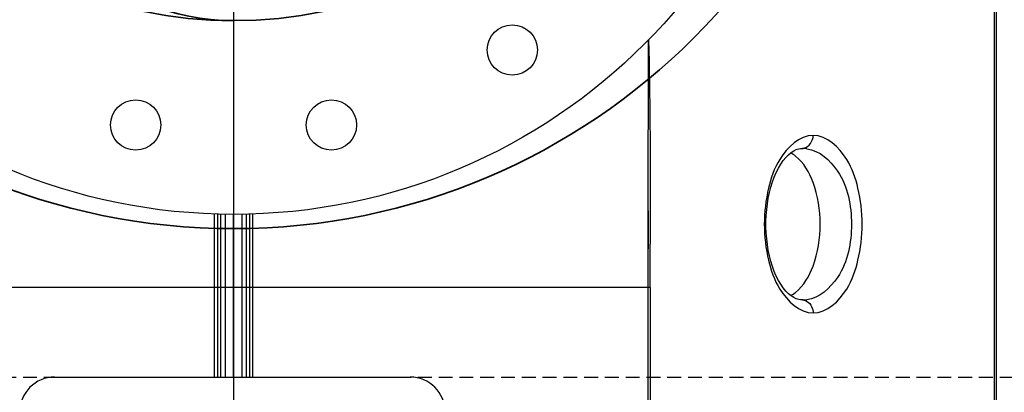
# Model space of a CAD drawing. Header units: inches. Extents: x 22575 to 24734, y 6028 to 6659.
# Tile 162 of 163: x 24687.69 to 24705.46, y 6536.59 to 6543.3. Entities that reach past the tile are written whole.
import ezdxf

# ---------------------------------------------------------------- set-up
doc = ezdxf.new("R2010")
doc.units = ezdxf.units.IN
doc.header["$LTSCALE"] = 0.5
doc.header["$MEASUREMENT"] = 0
doc.linetypes.add('DASHED', pattern=[0.75, 0.5, -0.25])
doc.layers.add('CL', color=1, linetype='Continuous')
doc.layers.add('D-EQUIP-F', color=132, linetype='DASHED', lineweight=30)
doc.layers.add('D-PIPE-LARG', color=153, linetype='Continuous', lineweight=35)

# ---------------------------------------------------------------- blocks, each defined once
blk = doc.blocks.new('Flygt Small 7 MGD')
at = {"color": 7, "linetype": 'Continuous'}
for p, q in [((24717.48, 6525.309), (24717.48, 6548.764)), ((24717.515, 6547.143), (24717.515, 6526.954)), ((24711.23, 6539.918), (24711.229, 6536.701)), ((24713.984, 6537.966), (24714.017, 6537.968)), ((24713.99, 6537.967), (24713.993, 6537.967)), ((24713.993, 6537.967), (24714.017, 6537.968)), ((24711.23, 6536.846), (24711.229, 6535.462)), ((24711.269, 6536.846), (24711.27, 6536.633)), ((24711.269, 6536.846), (24711.27, 6536.633)), ((24703.408, 6533.847), (24703.408, 6536.789)), ((24703.46, 6536.788), (24703.46, 6533.847)), ((24703.52, 6533.847), (24703.52, 6536.787)), ((24703.598, 6536.784), (24703.598, 6533.847)), ((24703.749, 6533.847), (24703.749, 6536.781)), ((24703.901, 6536.785), (24703.901, 6533.847)), ((24703.978, 6536.787), (24703.978, 6533.847)), ((24704.038, 6536.788), (24704.038, 6533.847)), ((24704.09, 6536.79), (24704.09, 6533.847)), ((24711.229, 6536.701), (24711.229, 6536.246)), ((24711.27, 6536.633), (24711.27, 6536.246)), ((24711.27, 6536.633), (24711.27, 6536.246)), ((24711.229, 6536.246), (24711.229, 6535.462)), ((24711.268, 6535.462), (24696.23, 6535.462)), ((24711.229, 6535.462), (24711.229, 6525.525)), ((24711.268, 6535.462), (24711.268, 6525.397)), ((24714.017, 6535.239), (24713.984, 6535.24)), ((24713.992, 6535.239), (24713.99, 6535.24)), ((24714.017, 6535.239), (24713.992, 6535.239)), ((24700.521, 6533.847), (24706.938, 6533.847))]:
    blk.add_line(p, q, dxfattribs=at)
blk.add_lwpolyline([(24713.99, 6535.239), (24713.95, 6535.245), (24713.904, 6535.259), (24713.858, 6535.281), (24713.811, 6535.312), (24713.763, 6535.351), (24713.716, 6535.399), (24713.67, 6535.455), (24713.626, 6535.52), (24713.584, 6535.591), (24713.544, 6535.669), (24713.508, 6535.753), (24713.475, 6535.842), (24713.446, 6535.936), (24713.421, 6536.033), (24713.4, 6536.133), (24713.383, 6536.235), (24713.371, 6536.339), (24713.362, 6536.445), (24713.358, 6536.551), (24713.358, 6536.657), (24713.362, 6536.763), (24713.371, 6536.868), (24713.383, 6536.972), (24713.4, 6537.075), (24713.421, 6537.175), (24713.447, 6537.272), (24713.476, 6537.365), (24713.508, 6537.454), (24713.545, 6537.538), (24713.584, 6537.616), (24713.626, 6537.687), (24713.671, 6537.751), (24713.717, 6537.808), (24713.764, 6537.856), (24713.811, 6537.895), (24713.858, 6537.926), (24713.904, 6537.948), (24713.95, 6537.962), (24713.99, 6537.967)], dxfattribs=at)
for centre, radius in [((24703.749, 6547.273), 10.492), ((24708.78, 6539.744), 0.453), ((24701.983, 6538.392), 0.453), ((24705.516, 6538.392), 0.453)]:
    blk.add_circle(centre, radius, dxfattribs=at)
for centre, radius, start, end in [((24714.004, 6538.15), 0.182, 273.955, 281.9786), ((24714.021, 6537.394), 0.574, 82.6967, 90.3939), ((24516.543, 6536.238), 194.727, 359.77152, 0.00234), ((24714.021, 6535.812), 0.574, 269.6057, 277.3016), ((24714.004, 6535.056), 0.183, 78.1332, 86.0618), ((24700.521, 6533.218), 0.63, 90, 180), ((24706.938, 6533.218), 0.63, 0, 90)]:
    blk.add_arc(centre, radius, start, end, dxfattribs=at)
for points in [[(24711.238, 6539.926), (24711.267, 6538.9), (24711.268, 6537.873), (24711.269, 6536.846)], [(24714.042, 6537.972), (24714.136, 6537.991), (24714.211, 6538.108), (24714.211, 6538.204)], [(24713.893, 6537.831), (24713.865, 6537.853), (24713.836, 6537.873), (24713.804, 6537.89)], [(24713.804, 6535.316), (24713.835, 6535.333), (24713.865, 6535.353), (24713.893, 6535.375)]]:
    blk.add_open_spline(points, degree=3, dxfattribs=at)
for points, knots in [([(24714.211, 6538.204), (24713.964, 6538.204), (24713.581, 6537.836), (24713.378, 6537.229), (24713.301, 6536.603), (24713.378, 6535.977), (24713.582, 6535.371), (24713.964, 6535.003), (24714.211, 6535.003)], [0, 0, 0, 0, 0.18992, 0.332802, 0.500101, 0.667356, 0.810143, 1, 1, 1, 1]), ([(24714.211, 6535.003), (24714.459, 6535.003), (24714.841, 6535.371), (24715.045, 6535.978), (24715.121, 6536.604), (24715.044, 6537.23), (24714.841, 6537.835), (24714.459, 6538.204), (24714.211, 6538.204)], [0, 0, 0, 0, 0.189949, 0.332822, 0.500101, 0.667336, 0.810115, 1, 1, 1, 1]), ([(24714.094, 6537.963), (24714.32, 6537.934), (24714.798, 6537.506), (24714.96, 6536.603), (24714.798, 6535.7), (24714.32, 6535.272), (24714.094, 6535.243)], [0, 0, 0, 0, 0.204419, 0.499999, 0.79558, 1, 1, 1, 1]), ([(24713.893, 6535.375), (24714.041, 6535.493), (24714.272, 6535.903), (24714.373, 6536.603), (24714.272, 6537.304), (24714.041, 6537.713), (24713.893, 6537.831)], [0, 0, 0, 0, 0.212912, 0.49999, 0.787079, 1, 1, 1, 1]), ([(24714.042, 6535.235), (24714.064, 6535.231), (24714.158, 6535.193), (24714.211, 6535.081), (24714.211, 6535.003)], [0, 0, 0, 0, 0.221965, 1, 1, 1, 1])]:
    blk.add_open_spline(points, degree=3, knots=knots, dxfattribs=at)
at = {"layer": 'CL'}
blk.add_line((24703.749, 6547.273), (24703.749, 6524.182), dxfattribs=at)
blk = doc.blocks.new('*U18')
for radius in [11.75, 8]:
    blk.add_circle((0, 0), radius)
blk.add_arc((0, -4), 4, 90, 270)

msp = doc.modelspace()

# ---------------------------------------------------------------- linework, layer by layer
at = {"layer": 'D-EQUIP-F'}
msp.add_line((24649.505, 6536.86), (24733.637, 6536.86), dxfattribs=at)

# ---------------------------------------------------------------- block references
msp.add_blockref('Flygt Small 7 MGD', (-12.197, 3.012))
at = {"layer": 'D-PIPE-LARG'}
msp.add_blockref('*U18', (24691.552, 6551.285), dxfattribs=at)

doc.saveas('drawing.dxf')
